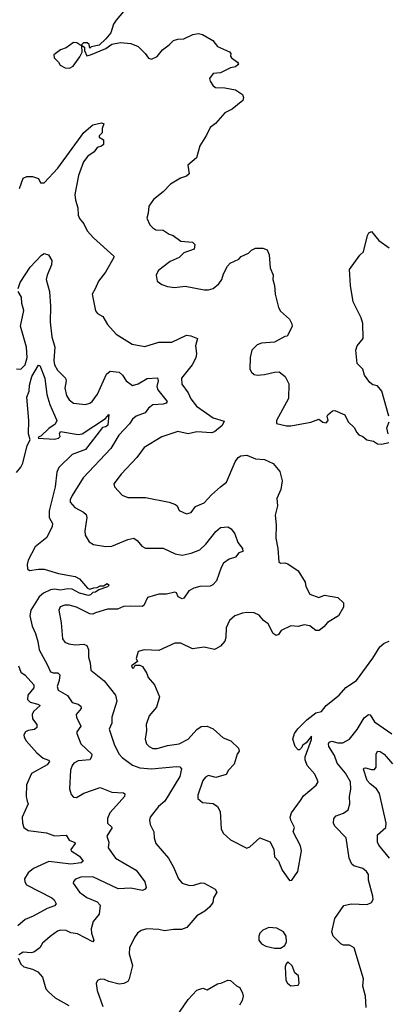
# Model space of a CAD drawing. Extents: x 2199565 to 2323334, y 894172 to 1018966.
# Tile 187 of 256: x 2240717 to 2243223, y 961711 to 968415. Entities that reach past the tile are written whole.
import ezdxf

# ---------------------------------------------------------------- set-up
doc = ezdxf.new("R2010")
doc.units = 0

msp = doc.modelspace()

# ---------------------------------------------------------------- linework, layer by layer
at = {"layer": '0CON10XD'}
for points in [[(2241498.8, 968561.2), (2241375, 968411.2), (2241356.2, 968385), (2241338, 968325), (2241305.5, 968284.5), (2241258.3, 968241.7), (2241205, 968230), (2241195, 968220), (2241190, 968245), (2241176.4, 968256.4), (2241153, 968257), (2241135, 968240), (2241107.5, 968257.5), (2241085, 968260), (2241035, 968224), (2240995, 968210), (2240950, 968175), (2240952.5, 968155), (2240982.5, 968125), (2240992.5, 968105), (2241026.1, 968086.1), (2241056, 968084), (2241081.7, 968098.3), (2241128.3, 968161.7), (2241142.5, 968195), (2241140, 968240), (2241158.3, 968228.3), (2241160, 968205), (2241175, 968170), (2241200, 968175), (2241305, 968218.8), (2241345, 968248.6), (2241405, 968258.8), (2241475, 968253.8), (2241525, 968233.3), (2241572.5, 968185), (2241595, 968152.5), (2241615, 968146.7), (2241655, 968163.3), (2241691.1, 968208.9), (2241736.4, 968243.6), (2241765, 968274.2), (2241795, 968282.9), (2241835, 968284.2), (2241897.5, 968315), (2241935, 968321.2), (2241963.9, 968313.9), (2242032.9, 968272.9), (2242065, 968232), (2242146.1, 968196.1), (2242156.7, 968185), (2242153.6, 968166.4), (2242160, 968155), (2242202.5, 968125), (2242207.5, 968115), (2242203.3, 968106.7), (2242187.5, 968095), (2242155, 968086.7), (2242085, 968054), (2242035, 968048.8), (2242012, 968015), (2242015.9, 967995.9), (2242036.2, 967965), (2242052.4, 967952.4), (2242115, 967950.8), (2242187, 967937), (2242235.8, 967905.8), (2242242.5, 967885), (2242237.5, 967865), (2242165, 967806.2), (2242115, 967781.2), (2242051.2, 967708.8), (2242015, 967681.2), (2241990.9, 967629.1), (2241944.5, 967555.5), (2241921.9, 967475), (2241863.8, 967425), (2241871.2, 967365), (2241855, 967349.2), (2241813.7, 967336.3), (2241745, 967294), (2241695, 967243.8), (2241628.3, 967191.7), (2241596.7, 967145), (2241593, 967097), (2241583.6, 967063.6), (2241605, 967017.5), (2241625, 966996.7), (2241645, 966984), (2241695, 966982), (2241735, 966953.8), (2241762.5, 966945), (2241815, 966906.7), (2241895, 966899.2), (2241911.2, 966885), (2241906.7, 966853.3), (2241835, 966826.7), (2241803.3, 966795), (2241742.6, 966767.4), (2241685.6, 966724.4), (2241660, 966705), (2241648, 966675), (2241653.3, 966635), (2241685, 966612), (2241725, 966597.5), (2241772.1, 966592.1), (2241845, 966600), (2241975, 966576), (2242005, 966576), (2242035, 966584), (2242074.3, 966615.7), (2242096, 966645), (2242105.7, 966684.3), (2242133, 966737), (2242152.7, 966757.3), (2242210, 966785), (2242226.4, 966803.6), (2242277.5, 966825), (2242297.5, 966845), (2242325, 966860), (2242375, 966860), (2242405, 966847.5), (2242417.5, 966815), (2242424.2, 966725), (2242444.2, 966675), (2242442.9, 966645), (2242454.3, 966605), (2242458.1, 966545), (2242480.8, 966455), (2242495, 966430), (2242555.8, 966375.8), (2242571.2, 966345), (2242573.8, 966325), (2242540, 966260), (2242525, 966257.5), (2242455, 966220), (2242365, 966212), (2242335, 966200), (2242300, 966165), (2242287.5, 966115), (2242286.4, 966036.4), (2242296.7, 966015), (2242315, 966000), (2242335, 965993.8), (2242385, 965998.8), (2242455, 966016), (2242485, 966016.2), (2242525.8, 965985.8), (2242550.8, 965935), (2242549.2, 965835), (2242466.7, 965685), (2242467.5, 965665), (2242535, 965649.2), (2242565, 965650), (2242702.5, 965675), (2242755, 965694.2), (2242784.1, 965674.1), (2242805, 965670.8), (2242820, 965685), (2242812.5, 965715), (2242816.4, 965723.6), (2242849.3, 965750.7), (2242865, 965753.3), (2242932.5, 965725), (2242955, 965677.5), (2242997.3, 965637.3), (2243013.9, 965603.9), (2243029.3, 965589.3), (2243055, 965577.5), (2243082.5, 965555), (2243127.5, 965545), (2243155, 965526.2), (2243185, 965523.8), (2243233.9, 965536.1)], [(2240715.8, 967265), (2240740, 967335), (2240765, 967348), (2240805, 967346.7), (2240845, 967333.3), (2240860, 967305), (2240885, 967303.8), (2240977.8, 967405), (2241154.1, 967645.9), (2241215, 967698.8), (2241275, 967712.5), (2241290, 967705), (2241280, 967675), (2241280, 967645), (2241260, 967625), (2241260, 967615), (2241287.7, 967597.7), (2241287.5, 967565), (2241275, 967554.4), (2241245, 967544.2), (2241224.3, 967515), (2241181.9, 967485), (2241153.1, 967446.9), (2241117.7, 967355), (2241093.8, 967225), (2241096.9, 967185), (2241113.3, 967135), (2241116.5, 967085), (2241125, 967060.8), (2241154.4, 967024.4), (2241178.1, 966978.1), (2241219.3, 966929.3), (2241360, 966805), (2241360, 966795), (2241303.2, 966696.8), (2241253.3, 966635), (2241232.5, 966582.5), (2241212, 966545), (2241235, 966432.5), (2241247.5, 966415), (2241285, 966393.8), (2241315, 966340), (2241375, 966273.8), (2241483.3, 966205), (2241571.2, 966188.8), (2241665, 966219.2), (2241755, 966218.8), (2241855, 966266.4), (2241882.7, 966262.7), (2241930, 966245), (2241915.6, 966195), (2241921.7, 966141.7), (2241917.2, 966112.8), (2241893.1, 966065), (2241821.1, 965975), (2241822.8, 965932.8), (2241865.6, 965875), (2241884, 965834), (2241922.9, 965782.9), (2242035.7, 965705), (2242111.2, 965681.2), (2242097.8, 965652.2), (2242045, 965609.4), (2242025, 965600.8), (2241925, 965608.8), (2241865, 965596.2), (2241795, 965610), (2241686, 965575), (2241565, 965501.9), (2241516.4, 965435), (2241409.2, 965320.8), (2241360, 965255), (2241363.4, 965233.4), (2241415, 965177.5), (2241455, 965161.9), (2241575, 965161.4), (2241735, 965129.4), (2241780, 965115), (2241791.2, 965105), (2241805, 965073.3), (2241855, 965051.2), (2241885, 965060), (2241915, 965099.2), (2241975, 965125.8), (2242025, 965180.6), (2242086, 965235), (2242125.8, 965265), (2242185.8, 965405), (2242205.8, 965434.2), (2242225, 965446.2), (2242265, 965450), (2242325, 965425.8), (2242385, 965419.2), (2242445, 965393.3), (2242489.3, 965339.3), (2242505.4, 965275), (2242496.8, 965215), (2242469.6, 965155), (2242473.3, 965105), (2242458.7, 965041.3), (2242465.5, 964975), (2242462.3, 964885), (2242475.6, 964815), (2242483.2, 964723.2), (2242495, 964713.8), (2242525, 964717.5), (2242545, 964710), (2242615, 964662.5), (2242663.3, 964585), (2242667.5, 964555), (2242693.6, 964503.6), (2242755, 964480), (2242795, 964496.7), (2242885, 964480), (2242923.3, 964445), (2242924.2, 964415.8), (2242890, 964355), (2242815, 964310.8), (2242789.7, 964280.3), (2242757.5, 964255), (2242735, 964255.8), (2242695, 964288.8), (2242655, 964294), (2242615, 964284), (2242565, 964287.5), (2242500, 964255), (2242481.2, 964228.8), (2242465, 964221.2), (2242445, 964236), (2242411.3, 964301.3), (2242380, 964325), (2242349.7, 964359.7), (2242315, 964375.8), (2242265, 964378.8), (2242235, 964374), (2242183.3, 964355), (2242148, 964325), (2242124.2, 964275), (2242122.3, 964207.7), (2242115.7, 964184.3), (2242085, 964150), (2242055, 964130), (2242045, 964127.5), (2241975, 964143.3), (2241895, 964130), (2241815, 964168.8), (2241775, 964170), (2241665, 964120.8), (2241565, 964123.8), (2241525, 964112.5), (2241510, 964065), (2241520, 964045), (2241480, 964015), (2241485, 964000), (2241495, 964002.5), (2241505, 964020), (2241535, 964020), (2241555, 964010), (2241583.6, 963963.6), (2241593.3, 963935), (2241635.7, 963885.7), (2241671.2, 963805), (2241649.2, 963735), (2241600, 963675), (2241580, 963615), (2241581.8, 963575), (2241571.8, 963515), (2241580.9, 963485), (2241599.4, 963465), (2241625, 963453.3), (2241655, 963453.2), (2241725, 963471.8), (2241805, 963483.8), (2241866, 963515), (2241925, 963581.2), (2241955, 963603.3), (2241995, 963604), (2242036.8, 963586.8), (2242105, 963524), (2242156.2, 963505), (2242208, 963455), (2242212, 963435), (2242199.2, 963415), (2242179.4, 963345), (2242140, 963305), (2242123.9, 963276.1), (2242055, 963254.3), (2242005, 963268.6), (2241982.8, 963257.2), (2241965.7, 963235), (2241930.8, 963135), (2241931.2, 963111.2), (2241964.2, 963084.2), (2242037, 963077), (2242065, 963056.7), (2242082.7, 963022.7), (2242090, 962905), (2242103.3, 962875), (2242155, 962830.8), (2242265, 962774), (2242285, 962782), (2242355, 962844.3), (2242425, 962816.2), (2242448.6, 962765), (2242454.5, 962714.5), (2242481.2, 962685), (2242506.2, 962625), (2242555, 962553.3), (2242573, 962557), (2242612, 962615), (2242637.5, 962755), (2242630.3, 962790.3), (2242580, 962885), (2242590, 962915), (2242564.6, 962964.6), (2242561.1, 962985), (2242570, 963015), (2242630.6, 963099.4), (2242650.8, 963129.2), (2242738.3, 963201.7), (2242750.5, 963225), (2242728.5, 963278.5), (2242677.4, 963337.4), (2242662.9, 963375), (2242663.5, 963396.5), (2242705, 963513.3), (2242707, 963537), (2242669.9, 963490.1), (2242646.7, 963475), (2242635, 963454), (2242625, 963444.4), (2242615, 963444.4), (2242595.5, 963465.5), (2242578.8, 963515), (2242591.2, 963555), (2242613, 963587), (2242675, 963647.5), (2242735, 963695.8), (2242775, 963703.8), (2242806.2, 963745), (2242895, 963815.6), (2242941.1, 963868.9), (2243012.9, 963915), (2243123, 964067), (2243171.4, 964145), (2243201.4, 964168.6), (2243235, 964184)], [(2243232, 965715), (2243184.5, 965884.5), (2243155, 965922.5), (2243125, 965929.2), (2243103.8, 965945), (2243068, 965995), (2243055.7, 966035.7), (2243016.7, 966075), (2243008.8, 966165), (2243016.7, 966195), (2243058, 966245), (2243056.8, 966346.8), (2243045.4, 966385.4), (2242990, 966495), (2242971.4, 966605), (2242964, 966715), (2243035, 966812.5), (2243060, 966835), (2243086.7, 966945), (2243097, 966963), (2243115, 966972.5), (2243165, 966912.5), (2243235, 966861.2)], [(2240706.9, 966585), (2240719.6, 966625), (2240789.7, 966730.3), (2240865, 966811.2), (2240885, 966823.3), (2240913.9, 966813.9), (2240935.8, 966775), (2240933.3, 966746.7), (2240903.6, 966675), (2240898.5, 966645), (2240919.5, 966565), (2240926.5, 966465), (2240924, 966355), (2240936.6, 966256.6), (2240957.1, 966185), (2240950, 966095), (2240955, 966064), (2240975, 966027.8), (2241028.6, 965975), (2241034.4, 965955), (2241024.6, 965905), (2241035.5, 965855), (2241055, 965825.7), (2241085, 965804.3), (2241165, 965795.6), (2241195, 965803.3), (2241211.4, 965815), (2241247.1, 965865), (2241308.9, 966001.1), (2241335, 966020.8), (2241395, 966014), (2241417.5, 965995), (2241442, 965955), (2241485, 965924.4), (2241525, 965935.6), (2241585, 965971.9), (2241656.3, 965976.3), (2241660.4, 965955), (2241652.1, 965917.9), (2241658.3, 965895), (2241722.9, 965815), (2241715.4, 965804.6), (2241695, 965797.8), (2241625, 965793.3), (2241595, 965769.4), (2241572.9, 965737.1), (2241511.4, 965715), (2241485.6, 965695), (2241465, 965664.2), (2241393.4, 965586.6), (2241337.8, 965495), (2241148.9, 965295), (2241074.3, 965175.7), (2241060.4, 965145), (2241060.5, 965130.5), (2241093.4, 965093.4), (2241152.8, 965062.8), (2241170, 965045), (2241175.6, 965025), (2241161.9, 964935), (2241164, 964905), (2241190.5, 964860.5), (2241220.9, 964840.9), (2241305, 964828.9), (2241345, 964829.4), (2241455, 964876.7), (2241495, 964885.7), (2241518.3, 964868.3), (2241549.7, 964829.7), (2241575, 964815.6), (2241695, 964816.5), (2241777.2, 964777.2), (2241825, 964770), (2241887, 964783), (2241945, 964805.6), (2241986.8, 964843.2), (2242055, 964930), (2242085, 964956.2), (2242135, 964962.5), (2242159.3, 964949.3), (2242183.6, 964913.6), (2242203.3, 964855), (2242236.7, 964815), (2242237.5, 964795), (2242210, 964785), (2242187.5, 964755), (2242145, 964742), (2242106.6, 964713.4), (2242089.4, 964685), (2242059.2, 964595), (2242033.6, 964566.4), (2242015, 964558.1), (2241945, 964555.5), (2241905, 964544.4), (2241870, 964525), (2241835, 964476), (2241825, 964470.8), (2241796.9, 964485), (2241785, 964512.5), (2241775, 964516.2), (2241717.7, 964502.3), (2241665, 964503.8), (2241588.3, 964481.7), (2241562.8, 964427.2), (2241551.3, 964418.7), (2241475, 964422.7), (2241425, 964418.5), (2241385, 964401.2), (2241315, 964401.1), (2241234.2, 964375.8)], [(2240695, 966036.9), (2240725, 966035.4), (2240754.1, 966065.9), (2240767.3, 966115), (2240763.3, 966185), (2240722.9, 966327.1), (2240745.3, 966435), (2240732.5, 966482.5), (2240730, 966525), (2240707.3, 966565)], [(2240695, 965332.9), (2240725, 965367.1), (2240739.1, 965395), (2240767.6, 965515), (2240789.7, 965555), (2240777.7, 965595), (2240779.6, 965685), (2240765.8, 965845), (2240781.2, 965885), (2240783.8, 965926.2), (2240800.4, 965985), (2240845, 966062.5), (2240855, 966060), (2240889.2, 965975), (2240902.2, 965862.2), (2240923, 965795), (2240970.8, 965685), (2240958.9, 965661.1), (2240915, 965631.6), (2240860.4, 965579.6), (2240846.7, 965575), (2240842.5, 965565), (2240955, 965559.7), (2240982, 965565), (2240994, 965576), (2240987.5, 965595), (2240995, 965610), (2241115, 965590.9), (2241143.9, 965596.1), (2241301.2, 965698.8), (2241325, 965725.7), (2241317.3, 965655), (2241305, 965643.6), (2241281.9, 965638.1), (2241165, 965488.4), (2241075.6, 965455), (2240983.5, 965365), (2240971.5, 965335), (2240958.9, 965235), (2240918.6, 965071.4), (2240917.3, 965025), (2240940, 964985), (2240938.9, 964965), (2240901.6, 964888.4), (2240823.3, 964825), (2240775, 964733.8), (2240767.5, 964705), (2240771.4, 964675), (2240785, 964664.4), (2240845, 964673.6), (2240885, 964672.7), (2240981.2, 964645), (2241094.6, 964624.6), (2241125, 964606.9), (2241180, 964545), (2241195, 964536.7), (2241222.9, 964547.1), (2241245, 964547.8), (2241265, 964560.4), (2241289.1, 964560.9), (2241312.5, 964575), (2241328, 964565), (2241315, 964553.9), (2241257, 964533), (2241235, 964516.4), (2241215, 964514.2), (2241200.8, 964499.2), (2241186.1, 964493.9), (2241125, 964509.6), (2241075, 964536.4), (2241045, 964540), (2240995, 964530.5), (2240955, 964536.3), (2240927.4, 964532.6), (2240880.2, 964509.8), (2240850.5, 964485), (2240792.3, 964395), (2240787.5, 964355), (2240802.5, 964285), (2240825.3, 964235.3), (2240840.4, 964180.4), (2240849.2, 964125), (2240904.6, 964025), (2240928.1, 963975), (2240945, 963968.2), (2240977.6, 963967.6), (2240990.3, 963955), (2240985.3, 963914.7), (2240972.2, 963875), (2240980.6, 963850.6), (2241043.4, 963813.4), (2241075.4, 963765.4), (2241115, 963754.5), (2241135, 963741.2), (2241137.1, 963725), (2241101.4, 963685), (2241104, 963665), (2241134.5, 963605), (2241105.8, 963565), (2241105.7, 963555), (2241135, 963484), (2241210, 963415), (2241207.8, 963395), (2241195, 963374.7), (2241115, 963369.2), (2241087.3, 963352.7), (2241075, 963335.8), (2241063.2, 963305), (2241057.3, 963177.3), (2241068.7, 963138.7), (2241085, 963120.8), (2241105, 963119.4), (2241155, 963147.5), (2241265, 963186.9), (2241345, 963154.4), (2241425, 963150.8), (2241434.1, 963144.1), (2241432, 963125), (2241376.5, 963063.5), (2241331.8, 963015), (2241315.7, 962975.7), (2241316, 962945), (2241348.6, 962915), (2241311.2, 962855), (2241323.8, 962815), (2241320, 962775), (2241370, 962705), (2241511.9, 962625), (2241570.8, 962545), (2241578.8, 962505), (2241573.3, 962495), (2241555, 962486), (2241475, 962500.6), (2241387.4, 962497.4), (2241215, 962579.4), (2241135, 962577.5), (2241097.6, 962562.4), (2241082.9, 962547.1), (2241082, 962535), (2241125, 962474.4), (2241175, 962437.3), (2241245, 962409.4), (2241265.4, 962385.4), (2241259.4, 962325), (2241218.9, 962275), (2241204.4, 962225), (2241207.5, 962195), (2241223.6, 962146.4), (2241216.7, 962135), (2241111.4, 962191.4), (2241065, 962197.8), (2241033.3, 962213.3), (2240994.5, 962215.5), (2240975, 962208.6), (2240925, 962171.9), (2240873, 962127), (2240855.5, 962094.5), (2240813.7, 962066.3), (2240795, 962060.5), (2240740, 962065), (2240711.7, 962048.3)], [(2243228.8, 965595), (2243218.8, 965635), (2243234.3, 965675.7)], [(2241234.2, 964375.8), (2241215, 964368.2), (2241195, 964370.4), (2241103.8, 964413.8), (2241055, 964428.2), (2241025, 964427.8), (2240994, 964416), (2240983.5, 964395), (2240999.1, 964309.1), (2241008.9, 964198.9), (2241025.4, 964175.4), (2241053.3, 964165), (2241095, 964158.9), (2241155, 964163.1), (2241175, 964154), (2241186.3, 964126.3), (2241185.7, 964075), (2241198.6, 964035), (2241202, 963985), (2241293.2, 963913.2), (2241371.2, 963815), (2241380, 963775), (2241344.3, 963665), (2241344.2, 963625), (2241326.5, 963585), (2241362.5, 963475), (2241395, 963414.2), (2241415, 963390.6), (2241485, 963338.1), (2241535, 963320), (2241615, 963313.9), (2241785, 963329.5), (2241807.8, 963327.8), (2241819.2, 963315), (2241807.6, 963262.4), (2241706.7, 963095), (2241662.6, 963057.4), (2241607.1, 962985), (2241602, 962965), (2241605.8, 962935), (2241630.6, 962885), (2241633.1, 962845), (2241645.8, 962805), (2241731.4, 962705), (2241765.7, 962645), (2241800, 962565), (2241825.7, 962535.7), (2241875, 962520), (2241905, 962522.2), (2241955, 962538.9), (2241975, 962535.5), (2242048.8, 962495), (2242061.2, 962475), (2242039.2, 962435), (2242034.2, 962405), (2242012.9, 962375), (2241979.2, 962345), (2241925, 962312.5), (2241856.8, 962233.2), (2241819.7, 962219.7), (2241765, 962220.5), (2241705, 962210), (2241665, 962219.6), (2241584.5, 962225.5), (2241545, 962214.2), (2241520, 962195), (2241499.2, 962165), (2241466.2, 962095), (2241462.9, 962055), (2241486.2, 961975), (2241463.8, 961885), (2241453.3, 961865), (2241427.5, 961852.5), (2241395, 961846.9), (2241325, 961865.6), (2241295, 961880), (2241268.3, 961881.7), (2241248.3, 961871.7), (2241238.3, 961851.7), (2241245.5, 961805.5), (2241284.4, 961695)], [(2240708.2, 964015), (2240725, 963972), (2240755, 963952.5), (2240814.2, 963885), (2240814.3, 963865), (2240772.5, 963815), (2240770, 963785), (2240788.9, 963768.9), (2240840, 963755), (2240856, 963745), (2240810.4, 963705), (2240802.7, 963685), (2240804.4, 963655), (2240834.4, 963615), (2240834.3, 963595), (2240818.3, 963581.7), (2240775, 963575.5), (2240758, 963565), (2240746, 963545), (2240748.8, 963528.8), (2240762, 963505), (2240835, 963423.3), (2240877.3, 963387.3), (2240913.5, 963373.5), (2240920.6, 963365), (2240905, 963342.1), (2240797.9, 963282.1), (2240764.5, 963205), (2240761.5, 963125), (2240768.6, 963095), (2240775.8, 963075), (2240734, 962985), (2240735.8, 962945), (2240746, 962915), (2240775, 962894.6), (2240899.2, 962879.2), (2240955, 962858.5), (2241035, 962862.5), (2241055, 962829.2), (2241092.7, 962812.7), (2241094.3, 962805), (2241066.7, 962765), (2241068.1, 962755), (2241125, 962718.6), (2241149.2, 962685), (2241135.3, 962674.7), (2241065.2, 962664.8), (2240915, 962683.4), (2240811.4, 962635), (2240774.2, 962605.8), (2240751.1, 962565), (2240752.2, 962545), (2240764.4, 962525), (2240936.2, 962435), (2240951.7, 962421.7), (2240966.9, 962395), (2240955, 962380.5), (2240905, 962362.3), (2240809.8, 962310.2), (2240755, 962287.8), (2240704.4, 962245.6)], [(2243078.3, 961688.3), (2243074.4, 961765), (2243056.4, 961835), (2243059.4, 961885), (2242997.1, 962095), (2242965, 962114.4), (2242925, 962112.5), (2242905, 962121.9), (2242854.4, 962174.4), (2242844.4, 962204.4), (2242864.3, 962295), (2242927.5, 962382.5), (2242975.8, 962395.8), (2243085, 962389.2), (2243115.6, 962404.4), (2243125.6, 962424.4), (2243125, 962447.5), (2243095.6, 962555), (2243094.3, 962595), (2243080.8, 962615), (2243056, 962635), (2242995, 962654.3), (2242980.8, 962665), (2242961.9, 962705), (2242941.5, 962845), (2242864.6, 962924.6), (2242856, 962945), (2242858, 962975), (2242873.8, 962995), (2242925, 963012.9), (2242956, 963035), (2242967.1, 963075), (2242965.6, 963125), (2242974.5, 963175.5), (2242970.9, 963225), (2242938.8, 963285), (2242881.9, 963351.9), (2242862, 963405), (2242823.3, 963465), (2242821.4, 963485), (2242825.8, 963495), (2242845, 963502.1), (2242885, 963490), (2242918.7, 963491.3), (2242964.5, 963515.5), (2243018.1, 963581.9), (2243065, 963661.9), (2243095, 963684.2), (2243105, 963682), (2243135.6, 963635), (2243253, 963553)], [(2243236.8, 962706.8), (2243164, 962794), (2243155.5, 962815), (2243155.6, 962865), (2243212, 962915), (2243213.8, 962945), (2243168.4, 963145), (2243148.8, 963178.8), (2243105, 963211.2), (2243084.6, 963234.6), (2243059.3, 963310.7), (2243062.4, 963317.6), (2243075, 963320.8), (2243115, 963309.2), (2243135, 963310.5), (2243146.9, 963325), (2243147.3, 963372.7), (2243146.4, 963415), (2243155, 963434.2), (2243175, 963433.1), (2243201.6, 963415), (2243257.7, 963347.7)], [(2242495, 962092.5), (2242525, 962110), (2242536.7, 962135), (2242533.8, 962175), (2242514.1, 962204.1), (2242469.3, 962229.3), (2242415, 962234), (2242375, 962216.2), (2242354.2, 962195.8), (2242346.7, 962175), (2242347, 962147), (2242365, 962122.5), (2242395, 962106.7), (2242455, 962093.3), (2242495, 962092.5)], [(2240706.2, 962025), (2240724, 961985), (2240745.7, 961965.7), (2240805, 961949.4), (2240841.6, 961931.6), (2240871.9, 961895), (2240896.4, 961816.4), (2240912.9, 961795), (2240959.2, 961755), (2241053.3, 961703.3)], [(2242565, 961837.5), (2242615, 961840), (2242622.5, 961855), (2242616.7, 961905), (2242592.5, 961925), (2242575, 961972.5), (2242545, 962000), (2242533, 961987), (2242527.5, 961965), (2242530, 961875), (2242542.5, 961855), (2242565, 961837.5)], [(2241785, 961627.5), (2241865, 961744.4), (2241925, 961807.1), (2241965, 961821.2), (2241995, 961810), (2242065, 961849.2), (2242095, 961855.8), (2242135, 961875.8), (2242155, 961872), (2242195.7, 961835.7), (2242217.5, 961825), (2242235, 961787.5), (2242239.4, 961765), (2242234.2, 961735.8), (2242214.4, 961705)]]:
    msp.add_lwpolyline(points, dxfattribs=at)

doc.saveas('drawing.dxf')
